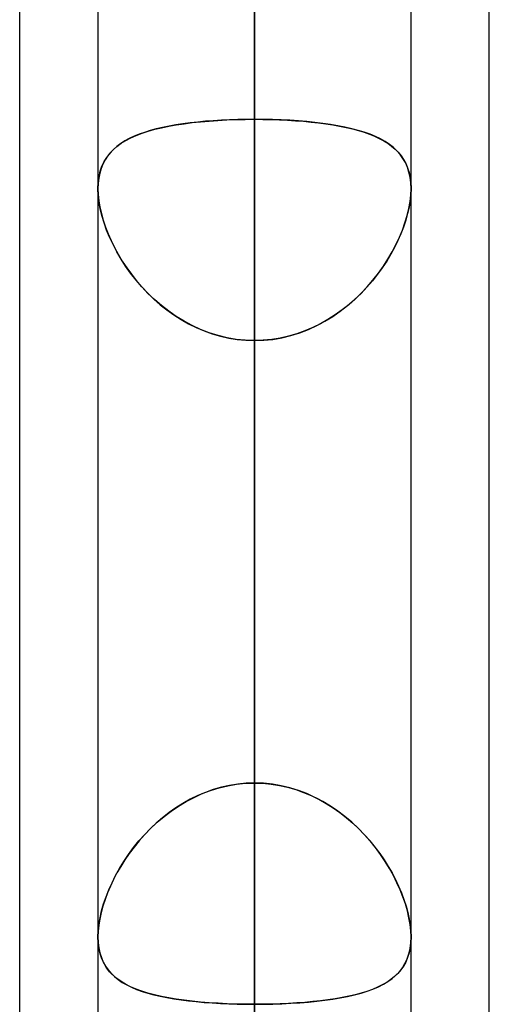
# Model space of a CAD drawing. Header units: millimetres. Extents: x -97 to 81, y -215 to 215.
# Tile 58 of 82: x -44 to -41.71, y 72.02 to 76.81. Entities that reach past the tile are written whole.
import ezdxf

# ---------------------------------------------------------------- set-up
doc = ezdxf.new("R2010")
doc.units = ezdxf.units.MM
doc.layers.add('MAIN-1', color=7, linetype='Continuous')
doc.layers.add('MAIN-2', color=7, linetype='Continuous')

msp = doc.modelspace()

# ---------------------------------------------------------------- linework, layer by layer
at = {"layer": 'MAIN-1'}
for p, q in [((-44, 54.9413), (-44, 105.4075)), ((-42.8563, 105.1835), (-42.8563, 0)), ((-41.7125, 55.3107), (-41.7125, 104.767)), ((-43.6188, 104.7621), (-43.6188, 0)), ((-42.0938, 0), (-42.0938, 104.6521)), ((-43.6188, 75.9921), (-43.6187, 75.9924)), ((-43.6188, 75.9918), (-43.6188, 75.9921)), ((-43.6188, 75.9915), (-43.6188, 75.9918)), ((-43.6188, 75.9912), (-43.6188, 75.9915)), ((-43.6188, 75.9909), (-43.6188, 75.9912)), ((-43.6188, 75.9906), (-43.6188, 75.9909)), ((-42.0938, 75.9949), (-42.0937, 75.9942)), ((-42.0937, 75.9942), (-42.0937, 75.9934)), ((-42.0937, 75.9934), (-42.0937, 75.9927)), ((-42.0937, 75.9927), (-42.0937, 75.992)), ((-42.0937, 75.992), (-42.0937, 75.9913)), ((-42.0937, 75.9913), (-42.0937, 75.9905))]:
    msp.add_line(p, q, dxfattribs=at)
at = {"layer": 'MAIN-2'}
for p, q in [((-42.8563, 0), (-42.8563, 105.1835)), ((-42.8563, 104.1575), (-42.8563, 76.8144)), ((-42.8563, 104.0108), (-42.8563, 0)), ((-42.8563, 0), (-42.8563, 104.0108)), ((-42.8563, 0), (-42.8563, 96.6745)), ((-42.8563, 96.6745), (-42.8563, 0)), ((-42.8563, 95.5956), (-42.8563, 0)), ((-42.8563, 0), (-42.8563, 95.5956)), ((-42.8563, 69.4738), (-42.8563, 93.7875)), ((-42.8563, 92.2625), (-42.8563, 68.3942)), ((-42.8563, 0), (-42.8563, 88.2587)), ((-42.8563, 88.2587), (-42.8563, 0)), ((-42.8563, 87.1797), (-42.8563, 0)), ((-42.8563, 0), (-42.8563, 87.1797)), ((-42.8563, 76.3288), (-42.8563, 83.6631)), ((-42.8563, 83.6631), (-42.8563, 76.3288)), ((-42.8563, 61.0513), (-42.8563, 81.8925)), ((-42.8563, 80.4281), (-42.8563, 73.0938)), ((-42.8563, 73.0938), (-42.8563, 80.4281)), ((-42.8563, 80.3675), (-42.8563, 59.8285)), ((-42.8563, 0), (-42.8563, 79.8419)), ((-42.8563, 79.8419), (-42.8563, 0)), ((-42.8563, 78.7627), (-42.8563, 0)), ((-42.8563, 0), (-42.8563, 78.7627)), ((-42.8563, 71.4237), (-42.8563, 78.7627)), ((-42.8563, 78.7627), (-42.8563, 71.4237)), ((-42.8563, 76.8144), (-42.8563, 69.4738)), ((-42.8563, 69.4738), (-42.8563, 76.8144)), ((-43.2375, 76.3018), (-43.1994, 76.3076)), ((-43.1697, 76.3114), (-43.2052, 76.3068)), ((-43.1994, 76.3076), (-43.16, 76.3126)), ((-43.133, 76.3155), (-43.1697, 76.3114)), ((-43.16, 76.3126), (-43.1192, 76.3169)), ((-43.0953, 76.3191), (-43.133, 76.3155)), ((-43.1192, 76.3169), (-43.0774, 76.3206)), ((-43.0568, 76.3221), (-43.0953, 76.3191)), ((-43.0774, 76.3206), (-43.0345, 76.3235)), ((-43.0177, 76.3245), (-43.0568, 76.3221)), ((-43.0345, 76.3235), (-42.9906, 76.3259)), ((-42.978, 76.3264), (-43.0177, 76.3245)), ((-42.9906, 76.3259), (-42.9462, 76.3275)), ((-42.9378, 76.3277), (-42.978, 76.3264)), ((-42.9462, 76.3275), (-42.9014, 76.3285)), ((-42.8972, 76.3285), (-42.9378, 76.3277)), ((-42.9014, 76.3285), (-42.8563, 76.3288)), ((-42.8563, 76.3288), (-42.8972, 76.3285)), ((-42.8563, 73.0938), (-42.8563, 76.3288)), ((-42.8563, 76.3288), (-42.8563, 73.0938)), ((-42.8563, 76.3288), (-42.8155, 76.3286)), ((-42.8126, 76.3285), (-42.8563, 76.3288)), ((-42.8155, 76.3286), (-42.7751, 76.3278)), ((-42.7692, 76.3276), (-42.8126, 76.3285)), ((-42.7751, 76.3278), (-42.7352, 76.3264)), ((-42.7262, 76.326), (-42.7692, 76.3276)), ((-42.7352, 76.3264), (-42.6957, 76.3246)), ((-42.6837, 76.3239), (-42.7262, 76.326)), ((-42.6957, 76.3246), (-42.6567, 76.3222)), ((-42.642, 76.3211), (-42.6837, 76.3239)), ((-42.6567, 76.3222), (-42.6183, 76.3192)), ((-42.6013, 76.3177), (-42.642, 76.3211)), ((-42.6183, 76.3192), (-42.5808, 76.3157)), ((-42.5617, 76.3136), (-42.6013, 76.3177)), ((-42.5808, 76.3157), (-42.5443, 76.3116)), ((-42.5232, 76.3089), (-42.5617, 76.3136)), ((-42.5443, 76.3116), (-42.5089, 76.307)), ((-42.486, 76.3036), (-42.5232, 76.3089)), ((-43.4325, 76.2504), (-43.4042, 76.2612)), ((-43.3922, 76.2653), (-43.4184, 76.256)), ((-43.4042, 76.2612), (-43.3742, 76.271)), ((-43.3645, 76.2739), (-43.3922, 76.2653)), ((-43.3742, 76.271), (-43.3424, 76.28)), ((-43.3353, 76.2818), (-43.3645, 76.2739)), ((-43.3424, 76.28), (-43.309, 76.2881)), ((-43.3047, 76.289), (-43.3353, 76.2818)), ((-43.309, 76.2881), (-43.274, 76.2953)), ((-43.2727, 76.2956), (-43.3047, 76.289)), ((-43.274, 76.2953), (-43.2375, 76.3018)), ((-43.2396, 76.3015), (-43.2727, 76.2956)), ((-43.2052, 76.3068), (-43.2396, 76.3015)), ((-42.5089, 76.307), (-42.4747, 76.3018)), ((-42.4502, 76.2975), (-42.486, 76.3036)), ((-42.4747, 76.3018), (-42.4416, 76.2959)), ((-42.4158, 76.2908), (-42.4502, 76.2975)), ((-42.4416, 76.2959), (-42.4098, 76.2894)), ((-42.3829, 76.2832), (-42.4158, 76.2908)), ((-42.4098, 76.2894), (-42.3792, 76.2823)), ((-42.3515, 76.2749), (-42.3829, 76.2832)), ((-42.3792, 76.2823), (-42.3501, 76.2745)), ((-42.3217, 76.2658), (-42.3515, 76.2749)), ((-42.3501, 76.2745), (-42.3224, 76.266)), ((-42.3224, 76.266), (-42.2962, 76.2568)), ((-42.2936, 76.2558), (-42.3217, 76.2658)), ((-43.5263, 76.1967), (-43.5058, 76.2118)), ((-43.4878, 76.2232), (-43.5078, 76.2105)), ((-43.5058, 76.2118), (-43.4833, 76.2258)), ((-43.4662, 76.2349), (-43.4878, 76.2232)), ((-43.4833, 76.2258), (-43.4588, 76.2386)), ((-43.4431, 76.2459), (-43.4662, 76.2349)), ((-43.4588, 76.2386), (-43.4325, 76.2504)), ((-43.4184, 76.256), (-43.4431, 76.2459)), ((-42.2962, 76.2568), (-42.2715, 76.2468)), ((-42.2672, 76.2449), (-42.2936, 76.2558)), ((-42.2715, 76.2468), (-42.2484, 76.236)), ((-42.2425, 76.233), (-42.2672, 76.2449)), ((-42.2484, 76.236), (-42.2268, 76.2243)), ((-42.2197, 76.2201), (-42.2425, 76.233)), ((-42.2268, 76.2243), (-42.2067, 76.2118)), ((-42.1986, 76.2062), (-42.2197, 76.2201)), ((-42.2067, 76.2118), (-42.1883, 76.1984)), ((-43.5583, 76.1663), (-43.572, 76.1492)), ((-43.5615, 76.1626), (-43.5449, 76.1803)), ((-43.543, 76.1822), (-43.5583, 76.1663)), ((-43.5449, 76.1803), (-43.5263, 76.1967)), ((-43.5261, 76.1969), (-43.543, 76.1822)), ((-43.5078, 76.2105), (-43.5261, 76.1969)), ((-42.1794, 76.1911), (-42.1986, 76.2062)), ((-42.1883, 76.1984), (-42.1714, 76.1839)), ((-42.1621, 76.1749), (-42.1794, 76.1911)), ((-42.1714, 76.1839), (-42.1559, 76.1683)), ((-42.1466, 76.1573), (-42.1621, 76.1749)), ((-42.1559, 76.1683), (-42.1421, 76.1514)), ((-43.5993, 76.1), (-43.5888, 76.1226)), ((-43.5841, 76.1308), (-43.5945, 76.111)), ((-43.5888, 76.1226), (-43.5761, 76.1434)), ((-43.572, 76.1492), (-43.5841, 76.1308)), ((-43.5761, 76.1434), (-43.5615, 76.1626)), ((-42.133, 76.1383), (-42.1466, 76.1573)), ((-42.1421, 76.1514), (-42.1298, 76.1333)), ((-42.1212, 76.1178), (-42.133, 76.1383)), ((-42.1298, 76.1333), (-42.1193, 76.1137)), ((-42.1115, 76.0956), (-42.1212, 76.1178)), ((-43.6137, 76.0495), (-43.6076, 76.0757)), ((-43.6032, 76.0897), (-43.61, 76.0669)), ((-43.6076, 76.0757), (-43.5993, 76.1)), ((-43.5945, 76.111), (-43.6032, 76.0897)), ((-42.1193, 76.1137), (-42.1104, 76.0928)), ((-42.1038, 76.0717), (-42.1115, 76.0956)), ((-42.1104, 76.0928), (-42.1034, 76.0703)), ((-42.0982, 76.0461), (-42.1038, 76.0717)), ((-42.1034, 76.0703), (-42.0982, 76.0464)), ((-43.6187, 75.9924), (-43.6174, 76.0216)), ((-43.6149, 76.0427), (-43.6178, 76.0172)), ((-43.6174, 76.0216), (-43.6137, 76.0495)), ((-43.61, 76.0669), (-43.6149, 76.0427)), ((-42.0982, 76.0464), (-42.095, 76.0213)), ((-42.0948, 76.0191), (-42.0982, 76.0461)), ((-42.095, 76.0213), (-42.0938, 75.9949)), ((-43.6178, 76.0172), (-43.6188, 75.9905)), ((-43.6176, 75.9599), (-43.6188, 75.9906)), ((-43.6188, 75.9905), (-43.6177, 75.962)), ((-42.0949, 75.9599), (-42.0937, 75.9906)), ((-42.0937, 75.9906), (-42.0948, 76.0191)), ((-42.0937, 75.9905), (-42.0948, 75.962)), ((-43.6177, 75.962), (-43.6146, 75.9321)), ((-43.614, 75.9278), (-43.6176, 75.9599)), ((-43.6146, 75.9321), (-43.6094, 75.901)), ((-43.6081, 75.8944), (-43.614, 75.9278)), ((-42.1044, 75.8944), (-42.0985, 75.9278)), ((-42.0979, 75.9321), (-42.1031, 75.901)), ((-42.0985, 75.9278), (-42.0949, 75.9599)), ((-42.0948, 75.962), (-42.0979, 75.9321)), ((-43.6094, 75.901), (-43.6022, 75.869)), ((-43.5998, 75.8598), (-43.6081, 75.8944)), ((-42.1127, 75.8598), (-42.1044, 75.8944)), ((-42.1031, 75.901), (-42.1103, 75.869)), ((-43.6022, 75.869), (-43.5931, 75.8365)), ((-43.5893, 75.8248), (-43.5998, 75.8598)), ((-43.5931, 75.8365), (-43.5821, 75.8037)), ((-42.1194, 75.8365), (-42.1304, 75.8037)), ((-42.1232, 75.8248), (-42.1127, 75.8598)), ((-42.1103, 75.869), (-42.1194, 75.8365)), ((-43.5767, 75.7893), (-43.5893, 75.8248)), ((-43.5821, 75.8037), (-43.5692, 75.7706)), ((-43.562, 75.7537), (-43.5767, 75.7893)), ((-42.1505, 75.7537), (-42.1358, 75.7893)), ((-42.1304, 75.8037), (-42.1433, 75.7706)), ((-42.1358, 75.7893), (-42.1232, 75.8248)), ((-43.5692, 75.7706), (-43.5546, 75.7374)), ((-43.5453, 75.7181), (-43.562, 75.7537)), ((-43.5546, 75.7374), (-43.5383, 75.7043)), ((-42.1579, 75.7374), (-42.1742, 75.7043)), ((-42.1672, 75.7181), (-42.1505, 75.7537)), ((-42.1433, 75.7706), (-42.1579, 75.7374)), ((-43.5268, 75.6828), (-43.5453, 75.7181)), ((-43.5383, 75.7043), (-43.5202, 75.6712)), ((-42.1742, 75.7043), (-42.1923, 75.6712)), ((-42.1857, 75.6828), (-42.1672, 75.7181)), ((-43.5063, 75.6477), (-43.5268, 75.6828)), ((-43.5202, 75.6712), (-43.5004, 75.6382)), ((-43.4839, 75.613), (-43.5063, 75.6477)), ((-43.5004, 75.6382), (-43.4789, 75.6055)), ((-42.2121, 75.6382), (-42.2336, 75.6055)), ((-42.2286, 75.613), (-42.2062, 75.6477)), ((-42.1923, 75.6712), (-42.2121, 75.6382)), ((-42.2062, 75.6477), (-42.1857, 75.6828)), ((-43.4596, 75.5787), (-43.4839, 75.613)), ((-43.4789, 75.6055), (-43.4556, 75.5734)), ((-42.2336, 75.6055), (-42.2569, 75.5734)), ((-42.2529, 75.5787), (-42.2286, 75.613)), ((-43.4333, 75.545), (-43.4596, 75.5787)), ((-43.4556, 75.5734), (-43.4307, 75.5418)), ((-43.4051, 75.5122), (-43.4333, 75.545)), ((-43.4307, 75.5418), (-43.4041, 75.511)), ((-42.2818, 75.5418), (-42.3084, 75.511)), ((-42.3074, 75.5122), (-42.2792, 75.545)), ((-42.2569, 75.5734), (-42.2818, 75.5418)), ((-42.2792, 75.545), (-42.2529, 75.5787)), ((-43.3751, 75.4803), (-43.4051, 75.5122)), ((-43.4041, 75.511), (-43.3759, 75.4812)), ((-42.3374, 75.4803), (-42.3074, 75.5122)), ((-42.3084, 75.511), (-42.3366, 75.4812)), ((-43.3759, 75.4812), (-43.3462, 75.4525)), ((-43.3432, 75.4498), (-43.3751, 75.4803)), ((-43.3462, 75.4525), (-43.3151, 75.4252)), ((-43.3095, 75.4206), (-43.3432, 75.4498)), ((-42.403, 75.4206), (-42.3693, 75.4498)), ((-42.3663, 75.4525), (-42.3974, 75.4252)), ((-42.3693, 75.4498), (-42.3374, 75.4803)), ((-42.3366, 75.4812), (-42.3663, 75.4525)), ((-43.3151, 75.4252), (-43.2826, 75.3994)), ((-43.2742, 75.3931), (-43.3095, 75.4206)), ((-43.2826, 75.3994), (-43.2487, 75.3752)), ((-42.4299, 75.3994), (-42.4638, 75.3752)), ((-42.4383, 75.3931), (-42.403, 75.4206)), ((-42.3974, 75.4252), (-42.4299, 75.3994)), ((-43.2374, 75.3676), (-43.2742, 75.3931)), ((-43.2487, 75.3752), (-43.2136, 75.3527)), ((-43.1992, 75.3442), (-43.2374, 75.3676)), ((-43.2136, 75.3527), (-43.1773, 75.3321)), ((-42.4989, 75.3527), (-42.5352, 75.3321)), ((-42.5133, 75.3442), (-42.4751, 75.3676)), ((-42.4638, 75.3752), (-42.4989, 75.3527)), ((-42.4751, 75.3676), (-42.4383, 75.3931)), ((-43.1596, 75.3231), (-43.1992, 75.3442)), ((-43.1773, 75.3321), (-43.1397, 75.3136)), ((-43.1187, 75.3043), (-43.1596, 75.3231)), ((-43.1397, 75.3136), (-43.1012, 75.2971)), ((-43.0766, 75.2881), (-43.1187, 75.3043)), ((-42.6359, 75.2881), (-42.5938, 75.3043)), ((-42.5728, 75.3136), (-42.6113, 75.2971)), ((-42.5938, 75.3043), (-42.5529, 75.3231)), ((-42.5352, 75.3321), (-42.5728, 75.3136)), ((-42.5529, 75.3231), (-42.5133, 75.3442)), ((-43.1012, 75.2971), (-43.0618, 75.2831)), ((-43.0337, 75.2746), (-43.0766, 75.2881)), ((-43.0618, 75.2831), (-43.0218, 75.2714)), ((-42.9901, 75.264), (-43.0337, 75.2746)), ((-43.0218, 75.2714), (-42.9811, 75.2622)), ((-42.9459, 75.2564), (-42.9901, 75.264)), ((-42.9811, 75.2622), (-42.9399, 75.2556)), ((-42.9013, 75.2518), (-42.9459, 75.2564)), ((-42.9399, 75.2556), (-42.8983, 75.2516)), ((-42.8563, 75.2502), (-42.9013, 75.2518)), ((-42.8983, 75.2516), (-42.8563, 75.2502)), ((-42.8563, 75.2502), (-42.8112, 75.2518)), ((-42.8142, 75.2516), (-42.8563, 75.2502)), ((-42.7726, 75.2556), (-42.8142, 75.2516)), ((-42.8112, 75.2518), (-42.7666, 75.2564)), ((-42.7314, 75.2622), (-42.7726, 75.2556)), ((-42.7666, 75.2564), (-42.7224, 75.264)), ((-42.6907, 75.2714), (-42.7314, 75.2622)), ((-42.7224, 75.264), (-42.6788, 75.2746)), ((-42.6507, 75.2831), (-42.6907, 75.2714)), ((-42.6788, 75.2746), (-42.6359, 75.2881)), ((-42.6113, 75.2971), (-42.6507, 75.2831)), ((-42.8563, 75.2502), (-42.8563, 72.0152)), ((-42.8563, 72.0152), (-42.8563, 75.2502)), ((-42.8563, 67.9156), (-42.8563, 75.2502)), ((-42.8563, 75.2502), (-42.8563, 67.9156)), ((-42.9433, 73.0879), (-42.8999, 73.0923)), ((-42.8972, 73.0925), (-42.9378, 73.0886)), ((-42.8999, 73.0923), (-42.8563, 73.0938)), ((-42.8563, 73.0938), (-42.8972, 73.0925)), ((-42.8126, 73.0923), (-42.8563, 73.0938)), ((-42.8563, 73.0938), (-42.8153, 73.0925)), ((-42.8153, 73.0925), (-42.7747, 73.0886)), ((-42.7692, 73.0879), (-42.8126, 73.0923)), ((-43.0953, 73.0483), (-43.133, 73.0324)), ((-43.1112, 73.042), (-43.0705, 73.0575)), ((-43.0568, 73.062), (-43.0953, 73.0483)), ((-43.0705, 73.0575), (-43.0288, 73.0703)), ((-43.0177, 73.0733), (-43.0568, 73.062)), ((-43.0288, 73.0703), (-42.9863, 73.0805)), ((-42.978, 73.0822), (-43.0177, 73.0733)), ((-42.9863, 73.0805), (-42.9433, 73.0879)), ((-42.9378, 73.0886), (-42.978, 73.0822)), ((-42.7747, 73.0886), (-42.7345, 73.0822)), ((-42.7262, 73.0805), (-42.7692, 73.0879)), ((-42.7345, 73.0822), (-42.6948, 73.0733)), ((-42.6837, 73.0703), (-42.7262, 73.0805)), ((-42.6948, 73.0733), (-42.6557, 73.062)), ((-42.642, 73.0575), (-42.6837, 73.0703)), ((-42.6557, 73.062), (-42.6172, 73.0483)), ((-42.6013, 73.042), (-42.642, 73.0575)), ((-42.6172, 73.0483), (-42.5795, 73.0324)), ((-43.2265, 72.9814), (-43.1893, 73.0038)), ((-43.1697, 73.0145), (-43.2052, 72.9946)), ((-43.1893, 73.0038), (-43.1508, 73.024)), ((-43.133, 73.0324), (-43.1697, 73.0145)), ((-43.1508, 73.024), (-43.1112, 73.042)), ((-42.5617, 73.024), (-42.6013, 73.042)), ((-42.5795, 73.0324), (-42.5428, 73.0145)), ((-42.5232, 73.0038), (-42.5617, 73.024)), ((-42.5428, 73.0145), (-42.5073, 72.9946)), ((-42.486, 72.9814), (-42.5232, 73.0038)), ((-43.2727, 72.9495), (-43.3047, 72.9245)), ((-43.2967, 72.931), (-43.2623, 72.9571)), ((-43.2396, 72.9729), (-43.2727, 72.9495)), ((-43.2623, 72.9571), (-43.2265, 72.9814)), ((-43.2052, 72.9946), (-43.2396, 72.9729)), ((-42.5073, 72.9946), (-42.4729, 72.9729)), ((-42.4502, 72.9571), (-42.486, 72.9814)), ((-42.4729, 72.9729), (-42.4398, 72.9495)), ((-42.4158, 72.931), (-42.4502, 72.9571)), ((-42.4398, 72.9495), (-42.4078, 72.9245)), ((-43.361, 72.8739), (-43.3296, 72.9032)), ((-43.3047, 72.9245), (-43.3353, 72.8981)), ((-43.3296, 72.9032), (-43.2967, 72.931)), ((-42.3829, 72.9032), (-42.4158, 72.931)), ((-42.4078, 72.9245), (-42.3772, 72.8981)), ((-42.3515, 72.8739), (-42.3829, 72.9032)), ((-43.3645, 72.8704), (-43.3922, 72.8417)), ((-43.3908, 72.8432), (-43.361, 72.8739)), ((-43.3353, 72.8981), (-43.3645, 72.8704)), ((-42.3772, 72.8981), (-42.348, 72.8704)), ((-42.3217, 72.8432), (-42.3515, 72.8739)), ((-42.348, 72.8704), (-42.3203, 72.8417)), ((-43.4453, 72.7788), (-43.4189, 72.8115)), ((-43.4184, 72.8121), (-43.4431, 72.7817)), ((-43.4189, 72.8115), (-43.3908, 72.8432)), ((-43.3922, 72.8417), (-43.4184, 72.8121)), ((-42.2936, 72.8115), (-42.3217, 72.8432)), ((-42.3203, 72.8417), (-42.2941, 72.8121)), ((-42.2941, 72.8121), (-42.2694, 72.7817)), ((-42.2672, 72.7788), (-42.2936, 72.8115)), ((-43.47, 72.7454), (-43.4453, 72.7788)), ((-43.4431, 72.7817), (-43.4662, 72.7507)), ((-42.2694, 72.7817), (-42.2463, 72.7507)), ((-42.2425, 72.7454), (-42.2672, 72.7788)), ((-43.5139, 72.677), (-43.4928, 72.7114)), ((-43.4878, 72.7192), (-43.5078, 72.6874)), ((-43.4928, 72.7114), (-43.47, 72.7454)), ((-43.4662, 72.7507), (-43.4878, 72.7192)), ((-42.2463, 72.7507), (-42.2247, 72.7192)), ((-42.2197, 72.7114), (-42.2425, 72.7454)), ((-42.2247, 72.7192), (-42.2047, 72.6874)), ((-42.1986, 72.677), (-42.2197, 72.7114)), ((-43.5331, 72.6425), (-43.5139, 72.677)), ((-43.5078, 72.6874), (-43.5261, 72.6554)), ((-42.2047, 72.6874), (-42.1864, 72.6554)), ((-42.1794, 72.6425), (-42.1986, 72.677)), ((-43.543, 72.6232), (-43.5583, 72.5908)), ((-43.5504, 72.6079), (-43.5331, 72.6425)), ((-43.5261, 72.6554), (-43.543, 72.6232)), ((-42.1864, 72.6554), (-42.1695, 72.6232)), ((-42.1621, 72.6079), (-42.1794, 72.6425)), ((-42.1695, 72.6232), (-42.1542, 72.5908)), ((-43.5795, 72.5388), (-43.5659, 72.5733)), ((-43.5583, 72.5908), (-43.572, 72.5583)), ((-43.5659, 72.5733), (-43.5504, 72.6079)), ((-42.1466, 72.5733), (-42.1621, 72.6079)), ((-42.1542, 72.5908), (-42.1405, 72.5583)), ((-42.133, 72.5388), (-42.1466, 72.5733)), ((-43.5841, 72.526), (-43.5945, 72.4939)), ((-43.5913, 72.5046), (-43.5795, 72.5388)), ((-43.572, 72.5583), (-43.5841, 72.526)), ((-42.1405, 72.5583), (-42.1284, 72.526)), ((-42.1212, 72.5046), (-42.133, 72.5388)), ((-42.1284, 72.526), (-42.118, 72.4939)), ((-43.6087, 72.4374), (-43.601, 72.4707)), ((-43.5945, 72.4939), (-43.6032, 72.4621)), ((-43.601, 72.4707), (-43.5913, 72.5046)), ((-42.1115, 72.4707), (-42.1212, 72.5046)), ((-42.118, 72.4939), (-42.1093, 72.4621)), ((-42.1038, 72.4374), (-42.1115, 72.4707)), ((-43.61, 72.431), (-43.6149, 72.4007)), ((-43.6143, 72.4048), (-43.6087, 72.4374)), ((-43.6032, 72.4621), (-43.61, 72.431)), ((-42.1093, 72.4621), (-42.1025, 72.431)), ((-42.0982, 72.4048), (-42.1038, 72.4374)), ((-42.1025, 72.431), (-42.0976, 72.4007)), ((-43.6188, 72.3438), (-43.6177, 72.3736)), ((-43.6149, 72.4007), (-43.6178, 72.3716)), ((-43.6177, 72.3736), (-43.6143, 72.4048)), ((-42.0948, 72.3736), (-42.0982, 72.4048)), ((-42.0976, 72.4007), (-42.0947, 72.3716)), ((-42.0937, 72.3438), (-42.0948, 72.3736)), ((-43.6178, 72.3716), (-43.6188, 72.3437)), ((-43.6176, 72.3146), (-43.6188, 72.3438)), ((-43.6188, 72.3437), (-43.6177, 72.3164)), ((-42.0949, 72.3146), (-42.0937, 72.3438)), ((-42.0937, 72.3437), (-42.0948, 72.3164)), ((-42.0947, 72.3716), (-42.0937, 72.3437)), ((-43.6177, 72.3164), (-43.6146, 72.2904)), ((-43.614, 72.2869), (-43.6176, 72.3146)), ((-43.6146, 72.2904), (-43.6094, 72.2657)), ((-43.6081, 72.2608), (-43.614, 72.2869)), ((-42.1044, 72.2608), (-42.0985, 72.2869)), ((-42.0979, 72.2904), (-42.1031, 72.2657)), ((-42.0985, 72.2869), (-42.0949, 72.3146)), ((-42.0948, 72.3164), (-42.0979, 72.2904)), ((-43.6094, 72.2657), (-43.6022, 72.2426)), ((-43.5998, 72.2364), (-43.6081, 72.2608)), ((-43.6022, 72.2426), (-43.5931, 72.2212)), ((-43.5893, 72.2138), (-43.5998, 72.2364)), ((-42.1232, 72.2138), (-42.1127, 72.2364)), ((-42.1103, 72.2426), (-42.1194, 72.2212)), ((-42.1127, 72.2364), (-42.1044, 72.2608)), ((-42.1031, 72.2657), (-42.1103, 72.2426)), ((-43.5931, 72.2212), (-43.5821, 72.2013)), ((-43.5767, 72.1931), (-43.5893, 72.2138)), ((-43.5821, 72.2013), (-43.5692, 72.1829)), ((-43.562, 72.1741), (-43.5767, 72.1931)), ((-43.5692, 72.1829), (-43.5546, 72.1659)), ((-42.1433, 72.1829), (-42.1579, 72.1659)), ((-42.1505, 72.1741), (-42.1358, 72.1931)), ((-42.1304, 72.2013), (-42.1433, 72.1829)), ((-42.1358, 72.1931), (-42.1232, 72.2138)), ((-42.1194, 72.2212), (-42.1304, 72.2013)), ((-43.5453, 72.1566), (-43.562, 72.1741)), ((-43.5546, 72.1659), (-43.5383, 72.1502)), ((-43.5268, 72.1406), (-43.5453, 72.1566)), ((-43.5383, 72.1502), (-43.5202, 72.1357)), ((-43.5063, 72.126), (-43.5268, 72.1406)), ((-43.5202, 72.1357), (-43.5004, 72.1222)), ((-42.1923, 72.1357), (-42.2121, 72.1222)), ((-42.2062, 72.126), (-42.1857, 72.1406)), ((-42.1742, 72.1502), (-42.1923, 72.1357)), ((-42.1857, 72.1406), (-42.1672, 72.1566)), ((-42.1579, 72.1659), (-42.1742, 72.1502)), ((-42.1672, 72.1566), (-42.1505, 72.1741)), ((-43.4839, 72.1126), (-43.5063, 72.126)), ((-43.5004, 72.1222), (-43.4789, 72.1099)), ((-43.4596, 72.1003), (-43.4839, 72.1126)), ((-43.4789, 72.1099), (-43.4556, 72.0984)), ((-43.4333, 72.089), (-43.4596, 72.1003)), ((-43.4556, 72.0984), (-43.4307, 72.088)), ((-43.4051, 72.0787), (-43.4333, 72.089)), ((-43.4307, 72.088), (-43.4041, 72.0784)), ((-42.2818, 72.088), (-42.3084, 72.0784)), ((-42.3074, 72.0787), (-42.2792, 72.089)), ((-42.2569, 72.0984), (-42.2818, 72.088)), ((-42.2792, 72.089), (-42.2529, 72.1003)), ((-42.2336, 72.1099), (-42.2569, 72.0984)), ((-42.2529, 72.1003), (-42.2286, 72.1126)), ((-42.2121, 72.1222), (-42.2336, 72.1099)), ((-42.2286, 72.1126), (-42.2062, 72.126)), ((-43.3751, 72.0693), (-43.4051, 72.0787)), ((-43.4041, 72.0784), (-43.3759, 72.0696)), ((-43.3759, 72.0696), (-43.3462, 72.0616)), ((-43.3432, 72.0608), (-43.3751, 72.0693)), ((-43.3462, 72.0616), (-43.3151, 72.0543)), ((-43.3095, 72.0531), (-43.3432, 72.0608)), ((-43.3151, 72.0543), (-43.2826, 72.0478)), ((-43.2742, 72.0462), (-43.3095, 72.0531)), ((-43.2826, 72.0478), (-43.2487, 72.0419)), ((-43.2374, 72.0401), (-43.2742, 72.0462)), ((-43.2487, 72.0419), (-43.2136, 72.0367)), ((-43.1992, 72.0348), (-43.2374, 72.0401)), ((-43.2136, 72.0367), (-43.1773, 72.0321)), ((-42.4989, 72.0367), (-42.5352, 72.0321)), ((-42.5133, 72.0348), (-42.4751, 72.0401)), ((-42.4638, 72.0419), (-42.4989, 72.0367)), ((-42.4751, 72.0401), (-42.4383, 72.0462)), ((-42.4299, 72.0478), (-42.4638, 72.0419)), ((-42.4383, 72.0462), (-42.403, 72.0531)), ((-42.3974, 72.0543), (-42.4299, 72.0478)), ((-42.403, 72.0531), (-42.3693, 72.0608)), ((-42.3663, 72.0616), (-42.3974, 72.0543)), ((-42.3693, 72.0608), (-42.3374, 72.0693)), ((-42.3366, 72.0696), (-42.3663, 72.0616)), ((-42.3374, 72.0693), (-42.3074, 72.0787)), ((-42.3084, 72.0784), (-42.3366, 72.0696)), ((-43.1596, 72.0301), (-43.1992, 72.0348)), ((-43.1773, 72.0321), (-43.1397, 72.0281)), ((-43.1187, 72.0261), (-43.1596, 72.0301)), ((-43.1397, 72.0281), (-43.1012, 72.0246)), ((-43.0766, 72.0227), (-43.1187, 72.0261)), ((-43.1012, 72.0246), (-43.0618, 72.0217)), ((-43.0337, 72.02), (-43.0766, 72.0227)), ((-43.0618, 72.0217), (-43.0218, 72.0193)), ((-42.9901, 72.0179), (-43.0337, 72.02)), ((-43.0218, 72.0193), (-42.9811, 72.0175)), ((-42.9459, 72.0164), (-42.9901, 72.0179)), ((-42.9811, 72.0175), (-42.9399, 72.0162)), ((-42.9013, 72.0155), (-42.9459, 72.0164)), ((-42.9399, 72.0162), (-42.8983, 72.0155)), ((-42.8563, 72.0152), (-42.9013, 72.0155)), ((-42.8983, 72.0155), (-42.8563, 72.0152)), ((-42.8563, 72.0152), (-42.8112, 72.0155)), ((-42.8142, 72.0155), (-42.8563, 72.0152)), ((-42.8563, 64.6805), (-42.8563, 72.0152)), ((-42.7726, 72.0162), (-42.8142, 72.0155)), ((-42.8112, 72.0155), (-42.7666, 72.0164)), ((-42.7314, 72.0175), (-42.7726, 72.0162)), ((-42.7666, 72.0164), (-42.7224, 72.0179)), ((-42.6907, 72.0193), (-42.7314, 72.0175)), ((-42.7224, 72.0179), (-42.6788, 72.02)), ((-42.6507, 72.0217), (-42.6907, 72.0193)), ((-42.6788, 72.02), (-42.6359, 72.0227)), ((-42.6113, 72.0246), (-42.6507, 72.0217)), ((-42.6359, 72.0227), (-42.5938, 72.0261)), ((-42.5728, 72.0281), (-42.6113, 72.0246)), ((-42.5938, 72.0261), (-42.5529, 72.0301)), ((-42.5352, 72.0321), (-42.5728, 72.0281)), ((-42.5529, 72.0301), (-42.5133, 72.0348))]:
    msp.add_line(p, q, dxfattribs=at)

doc.saveas('drawing.dxf')
